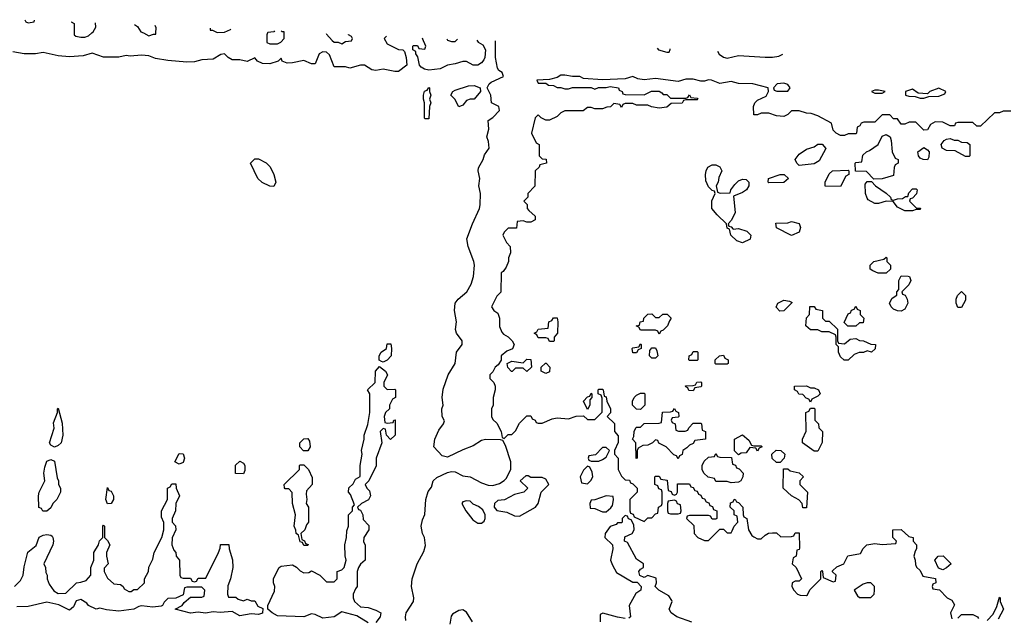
# Model space of a CAD drawing. Header units: inches. Extents: x 2701323 to 2964515, y 494916 to 722124.
# Tile 161 of 256: x 2743786 to 2748996, y 716907 to 720070. Entities that reach past the tile are written whole.
import ezdxf

# ---------------------------------------------------------------- set-up
doc = ezdxf.new("R2010")
doc.units = ezdxf.units.IN
doc.header["$MEASUREMENT"] = 0
doc.layers.add('C7741', color=7, linetype='Continuous')
doc.layers.add('C7742', color=7, linetype='Continuous')

msp = doc.modelspace()

# ---------------------------------------------------------------- linework, layer by layer
at = {"layer": 'C7741', "color": 2, "elevation": 14}
for points in [[(2745727, 719983.6), (2745714, 719970), (2745730, 719942), (2745790, 719912), (2745814, 719910), (2745822, 719902), (2745830.9, 719870.9), (2745834, 719830), (2745790, 719796), (2745770, 719795.1), (2745710, 719809), (2745670, 719801.2), (2745650, 719804), (2745610, 719829.3), (2745590, 719829.3), (2745533.2, 719813.2), (2745510, 719821.2), (2745450, 719821.2), (2745424.8, 719884.8), (2745410, 719899), (2745390, 719899.3), (2745370.5, 719889.5), (2745350, 719837.2), (2745330, 719837.2), (2745290, 719854), (2745230, 719842), (2745200.7, 719840.7), (2745175.3, 719850), (2745170, 719866), (2745154, 719850), (2745110, 719837), (2745070, 719837.6), (2745044, 719850), (2745030, 719868.7), (2744990, 719849.6), (2744950, 719858), (2744910, 719857.2), (2744888.7, 719870), (2744870, 719888.7), (2744850, 719885.2), (2744810, 719862), (2744750, 719857.2), (2744710, 719846.6), (2744670, 719846), (2744570, 719854), (2744504.8, 719864.8), (2744470, 719879), (2744430, 719882.7), (2744370, 719878), (2744350, 719880.9), (2744310, 719871.8), (2744230, 719871.5), (2744170, 719893.2), (2744120.9, 719879.1), (2744050, 719873.3), (2743990, 719878.7), (2743910, 719896), (2743870, 719889.4), (2743809.5, 719889.5), (2743750, 719899.6)], [(2744074, 720000), (2744074, 719990), (2744083.6, 719983.6), (2744110, 719978), (2744130, 719978), (2744150, 719984.7), (2744168.1, 720000)], [(2744440.1, 720000), (2744470, 719984.7), (2744494, 719994), (2744506, 719994), (2744506.2, 720000)], [(2745097.3, 720000), (2745094, 719990), (2745094, 719950), (2745110, 719942), (2745150, 719942), (2745168.4, 719951.6), (2745186, 719970), (2745186, 720000)], [(2745408, 719998), (2745410, 719994), (2745439.6, 719959.6), (2745450, 719952), (2745471.1, 719951.1), (2745490, 719942), (2745510, 719954), (2745542, 719958), (2745546, 719970), (2745542, 719982), (2745526, 719990), (2745526, 719992.7)], [(2745829.7, 716889.7), (2745827.6, 716910), (2745831.6, 716930), (2745869.7, 716990.3), (2745872, 717010), (2745858.3, 717070), (2745862, 717110), (2745889.6, 717190), (2745925.2, 717254.8), (2745933.2, 717286.8), (2745927.8, 717330), (2745917.6, 717350), (2745909.6, 717390), (2745916.9, 717423.1), (2745929.6, 717450.4), (2745934.5, 717530), (2745947.9, 717572.1), (2745964.1, 717595.9), (2745974, 717630), (2745992.5, 717647.5), (2746050, 717674), (2746070, 717678.8), (2746090, 717676), (2746130, 717656), (2746170, 717651), (2746230, 717618), (2746265.4, 717605.4), (2746290, 717604.7), (2746324.7, 717615.3), (2746350, 717631.3), (2746359.3, 717640.7), (2746384, 717690), (2746384, 717730), (2746356.4, 717816.4), (2746342, 717842), (2746330, 717846), (2746250, 717848), (2746230, 717842), (2746185.4, 717814.6), (2746130, 717794), (2746050, 717755.1), (2746022, 717762), (2745978, 717810), (2745982, 717850), (2746003.3, 717896.7), (2746029, 717930), (2746033.6, 717946.4), (2746022, 717970), (2746019, 718010), (2746026, 718030), (2746021.6, 718070), (2746026.5, 718113.5), (2746052.3, 718190), (2746089.4, 718250), (2746098, 718310), (2746127, 718350), (2746127, 718370), (2746098, 718410), (2746092.7, 718430), (2746097.2, 718470), (2746086.6, 718530), (2746089.3, 718570), (2746105.2, 718590), (2746151, 718629), (2746175.1, 718670), (2746186.3, 718710), (2746192.3, 718770), (2746189.6, 718790), (2746159.6, 718870), (2746152.3, 718910), (2746182, 718990), (2746219.3, 719070), (2746222.7, 719090), (2746223.7, 719150), (2746214.5, 719190), (2746220.9, 719230), (2746212, 719270), (2746214.2, 719285.8), (2746239, 719330), (2746245.6, 719354.4), (2746269.2, 719390), (2746266, 719426), (2746257.2, 719450), (2746268.7, 719490), (2746264, 719536), (2746290, 719552), (2746324, 719590), (2746322, 719610), (2746282, 719630), (2746279, 719670), (2746259, 719710), (2746269.2, 719730), (2746281.2, 719738.8), (2746346, 719770), (2746338, 719790), (2746321.2, 719801.2), (2746314, 719814), (2746302.7, 719870), (2746304, 719950), (2746303, 719957.5)], [(2746204.7, 719961.9), (2746211.6, 719951.6), (2746236.9, 719936.9), (2746251, 719910), (2746246.8, 719870), (2746241.4, 719858.6), (2746230, 719842), (2746210.6, 719829.4), (2746186, 719830), (2746150, 719848.7), (2746130, 719848.7), (2746090, 719836), (2746050, 719829.6), (2746010, 719809.4), (2745950, 719803.6), (2745927.7, 719807.7), (2745910, 719819.3), (2745902, 719830), (2745893.2, 719873.2), (2745882, 719890), (2745882, 719902), (2745866, 719910), (2745866, 719930), (2745870, 719934), (2745890, 719934), (2745898, 719918), (2745930, 719914), (2745935.3, 719930), (2745918, 719970), (2745918.4, 719974.9)], [(2746045.2, 719969.2), (2746050, 719962), (2746070, 719954), (2746090, 719954), (2746102.6, 719966.6)], [(2747159.6, 719918.7), (2747166, 719910), (2747210, 719898), (2747222, 719898), (2747228.4, 719911.6), (2747228.5, 719915.6)], [(2747477.7, 719904.3), (2747487.5, 719887.5), (2747510, 719871), (2747530, 719866), (2747590, 719880.7), (2747730, 719871), (2747770, 719871), (2747802, 719878), (2747823.3, 719888.6)], [(2749030, 719586), (2748990, 719586), (2748970, 719578), (2748943.6, 719576.4), (2748870, 719506), (2748850, 719506), (2748830, 719526), (2748750, 719526), (2748738, 719522), (2748731.6, 719508.4), (2748710, 719508), (2748670, 719528), (2748630, 719528.7), (2748605.4, 719514.6), (2748590, 719488), (2748570, 719486), (2748527.3, 719527.3), (2748492.7, 719527.3), (2748470, 719518), (2748450, 719518), (2748430, 719546), (2748410, 719546), (2748390, 719566), (2748350, 719566), (2748311.6, 719528.4), (2748252.7, 719527.3), (2748238, 719522), (2748232, 719508), (2748218, 719502), (2748214, 719470), (2748210, 719466), (2748170, 719466), (2748150, 719458), (2748130, 719458), (2748106, 719470), (2748090, 719486), (2748082, 719522), (2748010, 719562), (2747973.6, 719573.6), (2747950, 719575.3), (2747910, 719588), (2747870, 719588), (2747850, 719568), (2747830, 719558), (2747790, 719562), (2747750, 719575.3), (2747710, 719575.3), (2747690, 719566), (2747670, 719566), (2747668, 719610), (2747675.3, 719630), (2747690, 719644.7), (2747735.3, 719664.7), (2747748, 719690), (2747746, 719710), (2747666, 719730), (2747590, 719732), (2747550, 719742.7), (2747490, 719732.3), (2747446, 719750), (2747430, 719751.8), (2747410, 719745.2), (2747390, 719745.2), (2747350, 719756), (2747310, 719754.5), (2747270, 719743.7), (2747150, 719759.3), (2747090, 719751.8), (2747057, 719757), (2747030, 719769), (2746990, 719757.2), (2746870, 719752.7), (2746770, 719759), (2746750, 719768.7), (2746711.1, 719768.9), (2746670, 719776), (2746650, 719776), (2746630, 719764), (2746590, 719753.2), (2746522, 719750), (2746530, 719734), (2746570, 719734), (2746583.6, 719723.6), (2746610, 719722), (2746630, 719712), (2746650, 719712), (2746670, 719704.7), (2746690, 719704.7), (2746711.6, 719711.6), (2746810, 719711.3), (2746830, 719702), (2746848.9, 719711.1), (2746890, 719711.3), (2746910, 719716), (2746954, 719710), (2746958, 719698), (2746974, 719690), (2746978, 719678), (2746990, 719674), (2747090, 719672), (2747128.9, 719691.1), (2747170, 719691.3), (2747183.6, 719683.6), (2747190, 719674), (2747210, 719674), (2747230, 719654), (2747310, 719654), (2747322, 719658), (2747330, 719672), (2747338, 719658), (2747370, 719654), (2747374, 719650), (2747370, 719646), (2747310, 719646), (2747298, 719642), (2747291.1, 719628.9), (2747232.7, 719627.3), (2747210, 719608), (2747170, 719602), (2747128.9, 719608.9), (2747110, 719618), (2747050, 719618), (2747030, 719626), (2746990, 719626), (2746978, 719622), (2746970, 719606), (2746962, 719622), (2746930, 719626), (2746911.6, 719608.4), (2746892.7, 719607.3), (2746870, 719598), (2746830, 719598), (2746810, 719606), (2746790, 719606), (2746767.3, 719587.3), (2746670, 719588), (2746650, 719578), (2746630, 719558), (2746590, 719538), (2746570, 719538), (2746546, 719550), (2746530, 719566), (2746514, 719550), (2746494, 719470), (2746518, 719418), (2746534, 719410), (2746534, 719350), (2746550, 719334), (2746571.1, 719331.1), (2746574, 719310), (2746538, 719302), (2746534, 719290), (2746514, 719270), (2746511.6, 719188.4), (2746474, 719150), (2746474, 719130), (2746454, 719110), (2746471.6, 719091.6), (2746472, 719070), (2746479.6, 719059.6), (2746514, 719030), (2746514, 719010), (2746490, 718998), (2746470, 718998), (2746450, 719006), (2746418, 719002), (2746414, 718966), (2746370, 718966), (2746350, 718946), (2746342, 718930), (2746362, 718890), (2746382, 718870), (2746383.6, 718836.4), (2746372, 718810), (2746372, 718790), (2746359.6, 718760.4), (2746343.6, 718736.4), (2746334, 718730), (2746331.6, 718628.4), (2746310, 718606), (2746282, 718550), (2746294, 718530), (2746316, 718516), (2746324.7, 718490), (2746325.4, 718445.4), (2746336.9, 718416.9), (2746345.4, 718405.4), (2746370.9, 718390.9), (2746392, 718370), (2746402, 718350), (2746392.7, 718327.3), (2746363.6, 718316.4), (2746334, 718290), (2746332.7, 718267.3), (2746316.9, 718243.1), (2746302, 718230), (2746290, 718206), (2746274, 718190), (2746274, 718170), (2746294, 718150), (2746302, 718130), (2746302, 718110), (2746292, 718070), (2746292, 718030), (2746282, 718010), (2746282, 717970), (2746290, 717954), (2746310, 717934), (2746334, 717890), (2746338, 717858), (2746350, 717854), (2746370, 717874), (2746390, 717874), (2746410, 717894), (2746430, 717934), (2746470, 717974), (2746490, 717974), (2746498, 717958), (2746514, 717950), (2746518, 717938), (2746530, 717934), (2746550, 717934), (2746603.1, 717956.9), (2746630, 717962), (2746690, 717958), (2746730, 717972), (2746770, 717974), (2746790, 717954), (2746830, 717954), (2746867.3, 717992.7), (2746867.3, 718067.3), (2746862, 718082), (2746846, 718090), (2746846, 718110), (2746850, 718114), (2746870, 718114), (2746874, 718110), (2746878, 718078), (2746890, 718074), (2746892, 718050), (2746912, 718010), (2746911.6, 717988.4), (2746894, 717970), (2746932.7, 717932.7), (2746934, 717890), (2746952.7, 717867.3), (2746952.7, 717832.7), (2746934, 717790), (2746934, 717770), (2746952, 717750), (2746952, 717690), (2746970, 717654), (2746990, 717634), (2747012.7, 717632.7), (2747018, 717618), (2747030, 717614), (2747054, 717590), (2747054, 717570), (2747014, 717530), (2747014, 717470), (2747018, 717458), (2747032, 717452), (2747038, 717438), (2747090, 717414), (2747110, 717434), (2747130, 717434), (2747150, 717454), (2747162, 717458), (2747166, 717490), (2747182, 717498), (2747186, 717510), (2747186, 717570), (2747182, 717582), (2747167.3, 717587.3), (2747162, 717602), (2747146, 717610), (2747146, 717650), (2747150, 717654), (2747170, 717654), (2747178, 717638), (2747212.7, 717632.7), (2747218, 717578), (2747232.7, 717572.7), (2747238, 717558), (2747250, 717554), (2747262, 717558), (2747266, 717570), (2747267.3, 717612.7), (2747330, 717614), (2747338, 717598), (2747350, 717594), (2747358, 717578), (2747370, 717574), (2747378, 717558), (2747390, 717554), (2747398, 717538), (2747410, 717534), (2747418, 717518), (2747432.7, 717512.7), (2747438, 717498), (2747452.7, 717492.7), (2747458, 717478), (2747474, 717470), (2747474, 717430), (2747470, 717426), (2747450, 717426), (2747442, 717442), (2747430, 717446), (2747330, 717446), (2747318, 717442), (2747314, 717430), (2747352.7, 717392.7), (2747354, 717350), (2747374, 717330), (2747410, 717314), (2747430, 717314), (2747490, 717374), (2747510, 717374), (2747530, 717354), (2747550, 717354), (2747556.4, 717363.6), (2747566, 717390), (2747586, 717410), (2747582, 717442), (2747566, 717450), (2747566, 717470), (2747546, 717490), (2747547.3, 717512.7), (2747562, 717518), (2747566, 717530), (2747571.6, 717531.6), (2747578, 717518), (2747590, 717514), (2747612, 717490), (2747614, 717450), (2747618, 717438), (2747634, 717430), (2747642, 717370), (2747659.6, 717339.6), (2747670, 717332), (2747690, 717322), (2747710, 717322), (2747730, 717342), (2747748.4, 717351.6), (2747770, 717354), (2747790, 717354), (2747812.7, 717332.7), (2747870, 717334), (2747882, 717338), (2747890, 717354), (2747910, 717354), (2747912.7, 717272.7), (2747910, 717266), (2747898, 717262), (2747894, 717230), (2747878, 717222), (2747874, 717190), (2747894, 717170), (2747922, 717110), (2747910, 717098), (2747890, 717098), (2747874, 717090), (2747872, 717070), (2747882, 717050), (2747902, 717030), (2747915.3, 717024.7), (2747950, 717022), (2747954.6, 717025.4), (2747967.3, 717052.7), (2748026, 717110), (2748026, 717150), (2748030, 717154), (2748034, 717150), (2748038, 717118), (2748090, 717094), (2748102, 717098), (2748106, 717130), (2748087.3, 717147.3), (2748087.3, 717152.7), (2748110, 717174), (2748146, 717190), (2748168.4, 717231.6), (2748235.3, 717244.7), (2748249.1, 717270.9), (2748269, 717291), (2748310, 717298), (2748350, 717292), (2748422, 717298), (2748426, 717310), (2748406, 717330), (2748406, 717370), (2748450, 717372), (2748490, 717334), (2748514, 717330), (2748514, 717310), (2748532, 717290), (2748532, 717270), (2748523.6, 717256.4), (2748518, 717230), (2748524.7, 717210), (2748525.4, 717185.4), (2748531.6, 717171.6), (2748550, 717154), (2748564.7, 717124.7), (2748632.7, 717112.7), (2748634, 717090), (2748618, 717082), (2748614, 717070), (2748618, 717058), (2748652.7, 717052.7), (2748694, 717010), (2748718, 716998), (2748732.7, 716972.7), (2748712, 716930), (2748718, 716898)], [(2745630, 716878), (2745570, 716915.3), (2745490, 716936), (2745450, 716909.2), (2745390, 716902.7), (2745350, 716921.2), (2745330, 716925.2), (2745290, 716909), (2745150, 716915.1), (2745122, 716930), (2745098, 716950), (2745098, 716970), (2745134.6, 717045.4), (2745135.3, 717070), (2745128, 717090), (2745128.4, 717111.6), (2745158, 717170), (2745170, 717178), (2745230, 717184.7), (2745251.3, 717171.3), (2745270, 717152), (2745290, 717142), (2745316.4, 717143.6), (2745330, 717152), (2745374, 717130), (2745410, 717094), (2745450, 717094), (2745466, 717110), (2745466, 717150), (2745490, 717158), (2745502, 717170), (2745513.2, 717210), (2745507.3, 717232.7), (2745506, 717290), (2745515.3, 717330), (2745516.4, 717363.6), (2745526, 717390), (2745526, 717450), (2745546, 717470), (2745546, 717490), (2745558, 717502), (2745536.4, 717556.4), (2745526, 717570), (2745528, 717592), (2745550, 717614), (2745562, 717638), (2745587.3, 717652.7), (2745588, 717710), (2745598, 717770), (2745595.3, 717790), (2745608, 717850), (2745608, 717870), (2745627.3, 717927.3), (2745638, 717990), (2745638, 718090), (2745626, 718110), (2745666, 718150), (2745668, 718210), (2745690, 718234), (2745722, 718210), (2745732, 718190), (2745712, 718150), (2745712, 718130), (2745730, 718112), (2745770, 718114), (2745774, 718110), (2745774, 718070), (2745758, 718062), (2745742, 718030), (2745742, 718010), (2745722, 717990), (2745714, 717970), (2745718, 717938), (2745730, 717934), (2745762, 717938), (2745766, 717950), (2745772.7, 717952.7), (2745772, 717870), (2745748.4, 717848.4), (2745726, 717870), (2745722, 717902), (2745710, 717906), (2745694, 717890), (2745702, 717830), (2745672, 717750), (2745671.6, 717708.4), (2745634, 717630), (2745614, 717610), (2745622, 717590), (2745636, 717576), (2745642, 717550), (2745631.1, 717528.9), (2745594, 717510), (2745574, 717490), (2745578, 717478), (2745590, 717474), (2745602, 717450), (2745603.6, 717423.6), (2745632.7, 717392.7), (2745634, 717370), (2745606, 717330), (2745605.4, 717305.4), (2745614, 717290), (2745614, 717210), (2745590, 717188), (2745578, 717170), (2745571.3, 717150), (2745572, 717070), (2745562, 717058), (2745551.1, 717028.9), (2745551, 717010), (2745558, 716990), (2745590, 716962), (2745630, 716958), (2745670, 716944.9), (2745696, 716930), (2745694, 716910), (2745670, 716879.3)], [(2743758, 717070), (2743790, 717102), (2743804, 717130), (2743810, 717174), (2743829.1, 717250.9), (2743873.2, 717286.8), (2743889.3, 717330.7), (2743910, 717341), (2743930, 717344.7), (2743950, 717342), (2743956.9, 717336.9), (2743962, 717330), (2743964.7, 717310), (2743962, 717290), (2743914, 717190), (2743922, 717170), (2743923.6, 717143.6), (2743932, 717130), (2743931.3, 717110), (2743942, 717082), (2743966.8, 717046.8), (2743990, 717032), (2744030, 717034), (2744086, 717090), (2744110, 717092), (2744138, 717102), (2744162, 717130), (2744162, 717170), (2744178, 717210), (2744178, 717250), (2744202, 717290), (2744208.4, 717311.6), (2744226, 717330), (2744226, 717390), (2744230, 717394), (2744234, 717390), (2744234, 717330), (2744250, 717314), (2744262, 717290), (2744244.7, 717250), (2744244.7, 717230), (2744254, 717190), (2744232.7, 717167.3), (2744232, 717150), (2744250, 717114), (2744283.6, 717083.6), (2744319.6, 717079.6), (2744334, 717070), (2744338, 717058), (2744363.6, 717043.6), (2744376.4, 717043.6), (2744390, 717054), (2744410, 717054), (2744446, 717090), (2744446, 717110), (2744468, 717150), (2744468.4, 717171.6), (2744490, 717214), (2744498, 717250), (2744538, 717330), (2744548.7, 717370), (2744548.4, 717408.4), (2744536.4, 717436.4), (2744535.3, 717470), (2744568.7, 717530), (2744568, 717590), (2744582, 717598), (2744590, 717614), (2744612.7, 717612.7), (2744614, 717590), (2744632, 717550), (2744611.3, 717510), (2744611, 717470), (2744592, 717430), (2744592, 717410), (2744610.9, 717390.9), (2744612, 717370), (2744592.7, 717327.3), (2744591.3, 717290), (2744602, 717262), (2744612, 717250), (2744614, 717230), (2744632, 717210), (2744634, 717130), (2744638, 717118), (2744650, 717114), (2744690, 717114), (2744698, 717098), (2744710, 717094), (2744722, 717098), (2744730, 717114), (2744770, 717114), (2744838, 717250), (2744847.3, 717272.7), (2744848.7, 717291.3), (2744892.7, 717292.7), (2744894, 717270), (2744911.1, 717211.1), (2744914, 717170), (2744902, 717110), (2744886.4, 717073.6), (2744886, 717030), (2744890, 717014), (2744930, 717014), (2744942, 717002), (2744970, 716994), (2744990, 717002), (2745010, 716994), (2745030, 716994), (2745045.4, 716965.4), (2745072.7, 716952.7), (2745070, 716929), (2745050, 716922), (2745010, 716925.2), (2744950, 716915.3), (2744910, 716938), (2744847.1, 716932.9), (2744810, 716935.1), (2744769.1, 716929.1), (2744730, 716933.2), (2744690, 716929), (2744608, 716950), (2744646, 716970), (2744655.3, 716984.7), (2744690, 717014), (2744750, 717014), (2744762, 717018), (2744766, 717050), (2744750, 717066), (2744670, 717066), (2744658, 717062), (2744650, 717026), (2744611.6, 717008.4), (2744570, 717006), (2744550, 716986), (2744542, 716970), (2744534, 716966), (2744490, 716960.9), (2744430, 716967), (2744415.9, 716964.1), (2744389.1, 716949.1), (2744310, 716939), (2744245.6, 716945.6), (2744210, 716955.3), (2744190, 716949), (2744150, 716969.5), (2744141.3, 716981.3), (2744110, 717001.2), (2744085.4, 716994.6), (2744070, 716962), (2744050, 716945.2), (2743993.2, 716973.2), (2743930, 716986.6), (2743830, 716963.7), (2743770, 716962)], [(2747341.7, 716881.7), (2747264, 716910), (2747234, 716930), (2747222, 716950), (2747238, 716990), (2747236.4, 716996.4), (2747220.2, 717020.2), (2747168, 717050), (2747148, 717070), (2747155.3, 717090), (2747153.2, 717113.2), (2747110, 717128), (2747090, 717118), (2747068, 717128), (2747062, 717150), (2747070, 717162), (2747086, 717170), (2747086, 717190), (2747050, 717215.3), (2747002, 717302), (2746986, 717310), (2746987.3, 717332.7), (2747026, 717350), (2747038, 717370), (2747036.4, 717396.4), (2747022, 717422), (2747007.3, 717427.3), (2747002, 717442), (2746990, 717446), (2746974, 717430), (2746974, 717410), (2746970, 717406), (2746950, 717406), (2746942, 717398), (2746910, 717388), (2746884.7, 717350), (2746882, 717330), (2746922, 717290), (2746924.7, 717270), (2746911.3, 717210), (2746922, 717182), (2746944.5, 717144.5), (2747030, 717092), (2747052.7, 717092.7), (2747074, 717070), (2747072, 717050), (2747046.8, 717033.2), (2747011, 716970), (2747018.8, 716910), (2747010, 716902.7)], [(2748906, 716890), (2748936.4, 716923.6), (2748956.4, 716963.6), (2748970, 717014), (2748974, 717010), (2748974, 716990), (2748991.3, 716950), (2748963.6, 716896.4)], [(2746182, 716882), (2746150, 716933.2), (2746130, 716946), (2746110, 716942.7), (2746075.9, 716924.1), (2746068.1, 716911.9), (2746062, 716870)], [(2746990, 716900.9), (2746950, 716907.3), (2746871.6, 716928.4), (2746858, 716922), (2746857.1, 716882.9)], [(2748750, 716902), (2748770, 716922), (2748830, 716922), (2748854, 716910), (2748859.6, 716899.6)]]:
    msp.add_lwpolyline(points, dxfattribs=at)
for points in [[(2745930, 719546), (2745928, 719550), (2745928, 719630), (2745922, 719650), (2745922, 719670), (2745928.4, 719691.6), (2745942, 719698), (2745950, 719712), (2745954, 719710), (2745954, 719690), (2745962, 719670), (2745954, 719650), (2745962, 719630), (2745954, 719610), (2745950, 719546)], [(2746110, 719608.7), (2746088, 719650), (2746068, 719670), (2746078, 719690), (2746090, 719698), (2746160.2, 719719.8), (2746190, 719721), (2746222, 719710), (2746224.7, 719690), (2746190.7, 719649.3), (2746170, 719648.7), (2746150, 719642), (2746130, 719618)], [(2747830, 719734), (2747794, 719730), (2747774, 719710), (2747778, 719698), (2747792.7, 719692.7), (2747850, 719692), (2747862, 719710), (2747850, 719728)], [(2748330, 719698), (2748310, 719698), (2748294, 719690), (2748310, 719682), (2748350, 719682), (2748366, 719690)], [(2748650, 719708), (2748602, 719690), (2748590, 719678), (2748540.4, 719680.4), (2748510, 719702), (2748474, 719690), (2748474, 719670), (2748490, 719664.7), (2748523.6, 719663.6), (2748550, 719654), (2748570, 719654), (2748596.4, 719663.6), (2748650, 719666), (2748682, 719678), (2748686, 719690)], [(2748306, 719226), (2748267.3, 719267.3), (2748208, 719268), (2748206, 719310), (2748210, 719314), (2748242, 719318), (2748247.3, 719352.7), (2748266, 719370), (2748283.1, 719376.9), (2748328, 719410), (2748350, 719454), (2748370, 719462), (2748392, 719450), (2748398, 719430), (2748402, 719370), (2748418, 719338), (2748434, 719330), (2748434, 719310), (2748418, 719302), (2748412.7, 719287.3), (2748410, 719246), (2748350, 719228)], [(2748730, 719432), (2748750, 719432), (2748770, 719422), (2748799.6, 719419.6), (2748814, 719410), (2748814, 719350), (2748810, 719346), (2748790, 719346), (2748736.4, 719376.4), (2748690, 719378), (2748668, 719390), (2748662, 719410), (2748678, 719430), (2748690, 719438), (2748710, 719442)], [(2747910, 719298), (2747898, 719310), (2747889, 719330), (2747910, 719358), (2747950, 719384.7), (2747990, 719398), (2748010, 719412), (2748031.6, 719411.6), (2748051.6, 719388.4), (2748016.9, 719323.1), (2747990, 719308)], [(2748590, 719328.7), (2748566, 719330), (2748550, 719338), (2748542, 719350), (2748538, 719370), (2748570, 719394), (2748590, 719382), (2748598, 719370), (2748596.9, 719343.1)], [(2745130, 719188), (2745108.9, 719188.9), (2745068.4, 719208.4), (2745046, 719230), (2745008, 719310), (2745030, 719334), (2745050, 719334), (2745090, 719312), (2745110.9, 719290.9), (2745130.7, 719250.7), (2745142, 719210)], [(2747492.7, 719152.7), (2747546, 719154), (2747548, 719170), (2747570, 719198), (2747590, 719218), (2747610, 719226), (2747630, 719224.7), (2747644.7, 719210), (2747644.7, 719190), (2747632, 719170), (2747610, 719155.3), (2747563.6, 719136.4), (2747571.3, 719050), (2747551.6, 719008.4), (2747534, 718990), (2747538, 718978), (2747550, 718974), (2747562, 718962), (2747590, 718964.7), (2747634, 718950), (2747654, 718930), (2747651.1, 718908.9), (2747610, 718888.7), (2747580.2, 718900.2), (2747548, 718930), (2747542, 718962), (2747530, 718966), (2747526, 718990), (2747476.4, 719036.4), (2747448.7, 719070), (2747448.9, 719111.1), (2747466, 719150), (2747462, 719162), (2747450, 719166), (2747430, 719186), (2747416.4, 719216.4), (2747415.3, 719250), (2747418, 719270), (2747428, 719290), (2747450, 719302), (2747470, 719302), (2747490, 719292), (2747502, 719270), (2747485.4, 719234.6), (2747482, 719210), (2747472, 719190), (2747478, 719158)], [(2748130, 719188), (2748048.4, 719188.4), (2748048, 719210), (2748070, 719254), (2748086, 719270), (2748170, 719274), (2748174, 719270), (2748174, 719250), (2748158, 719242)], [(2747750, 719206), (2747746, 719210), (2747748, 719230), (2747810, 719251.3), (2747831.6, 719251.6), (2747854, 719230), (2747830, 719208)], [(2748410, 719114), (2748430, 719122), (2748456.4, 719123.6), (2748474, 719134), (2748486, 719134), (2748490, 719154), (2748510, 719174), (2748530, 719174), (2748534, 719170), (2748531.6, 719148.4), (2748510, 719126), (2748498, 719122), (2748494, 719110), (2748530, 719074), (2748552.7, 719072.7), (2748550, 719066), (2748530, 719066), (2748510, 719058), (2748470, 719058), (2748430, 719078), (2748407.3, 719107.3), (2748370, 719108.7), (2748330, 719098), (2748310, 719098), (2748276.4, 719116.4), (2748270, 719126), (2748262, 719150), (2748260.4, 719199.6), (2748270, 719214), (2748294, 719214), (2748314, 719190), (2748370, 719152), (2748394, 719130), (2748398, 719118)], [(2747870, 718928), (2747790, 718968), (2747787.3, 718992.7), (2747850, 718994), (2747870, 719002), (2747910, 718991.3), (2747918, 718970), (2747910, 718946)], [(2748370, 718728), (2748329.1, 718729.1), (2748300.4, 718740.4), (2748286, 718750), (2748286, 718770), (2748306, 718790), (2748358, 718802), (2748370, 718814), (2748374, 718810), (2748374, 718790), (2748394, 718770), (2748394, 718750)], [(2748450, 718528), (2748430, 718528.7), (2748410, 718538), (2748398, 718550), (2748388, 718570), (2748403.1, 718596.9), (2748427.3, 718612.7), (2748428, 718630), (2748438, 718642), (2748438, 718690), (2748450, 718714), (2748487.3, 718712.7), (2748494, 718710), (2748502, 718690), (2748490, 718666), (2748454, 718630), (2748458, 718618), (2748471.6, 718611.6), (2748482, 718590), (2748484.7, 718570), (2748470, 718538)], [(2748750, 718546), (2748742, 718570), (2748742, 718590), (2748748.7, 718610), (2748770, 718631.3), (2748791.3, 718610), (2748790, 718586), (2748770, 718546)], [(2747808, 718528), (2747788, 718548), (2747798, 718570), (2747830, 718584.7), (2747859.6, 718579.6), (2747872.7, 718572.7), (2747830, 718528.7)], [(2748050, 718474), (2748070, 718474), (2748112.7, 718432.7), (2748114, 718370), (2748118, 718358), (2748150, 718354), (2748180.4, 718379.6), (2748210, 718382), (2748230, 718372), (2748251.1, 718371.1), (2748290, 718352), (2748314, 718350), (2748312.7, 718327.3), (2748294, 718310), (2748270, 718318), (2748251, 718309), (2748228, 718308), (2748202, 718298), (2748170, 718268.7), (2748148.4, 718268.4), (2748130, 718286), (2748118, 718310), (2748118, 718338), (2748106, 718350), (2748106, 718390), (2748102, 718402), (2748070, 718418), (2748030, 718418), (2748010, 718428), (2747970, 718428), (2747946, 718450), (2747948.4, 718491.6), (2747966, 718510), (2747967.3, 718552.7), (2747990, 718552), (2747998, 718538), (2748034, 718530), (2748034, 718490)], [(2748210, 718448), (2748168.4, 718448.4), (2748148, 718468), (2748170, 718514), (2748182, 718518), (2748187.3, 718532.7), (2748202, 718538), (2748210, 718554), (2748218, 718538), (2748234, 718530), (2748234, 718510), (2748252, 718490), (2748250, 718466), (2748230, 718466)], [(2746590, 718366), (2746582, 718382), (2746570, 718386), (2746530, 718386), (2746522, 718402), (2746508, 718410), (2746522, 718418), (2746530, 718432), (2746582, 718438), (2746586, 718470), (2746602, 718478), (2746610, 718492), (2746630, 718492), (2746634, 718470), (2746631.6, 718411.6), (2746614, 718390), (2746614, 718370), (2746610, 718366)], [(2747150, 718494), (2747170, 718494), (2747188.4, 718511.6), (2747211.6, 718511.6), (2747234, 718490), (2747223.6, 718476.4), (2747214, 718450), (2747190, 718426), (2747178, 718422), (2747170, 718406), (2747162, 718422), (2747150, 718426), (2747070, 718426), (2747062, 718442), (2747048, 718450), (2747066, 718454), (2747068.9, 718471.1), (2747086, 718474), (2747088, 718490), (2747110, 718512), (2747130, 718514)], [(2745710, 718258), (2745700.4, 718260.4), (2745688.4, 718268.4), (2745688, 718290), (2745698, 718310), (2745726, 718330), (2745730, 718354), (2745750, 718354), (2745754, 718330), (2745752, 718290), (2745730, 718268)], [(2747030, 718306), (2747026, 718330), (2747030, 718334), (2747062, 718338), (2747070, 718354), (2747074, 718350), (2747074, 718330), (2747058, 718322), (2747050, 718306)], [(2747130, 718278), (2747118, 718290), (2747120.4, 718319.6), (2747130, 718334), (2747150, 718334), (2747156.9, 718316.9), (2747162, 718290), (2747150, 718278)], [(2747330, 718266), (2747326, 718270), (2747328.4, 718291.6), (2747342, 718298), (2747350, 718314), (2747370, 718314), (2747374, 718310), (2747374, 718270), (2747370, 718266)], [(2747470, 718246), (2747466, 718250), (2747466, 718270), (2747488.4, 718291.6), (2747510, 718294), (2747518, 718278), (2747534, 718270), (2747534, 718250), (2747530, 718246)], [(2746470, 718208), (2746450, 718226), (2746410, 718226), (2746391.6, 718208.4), (2746388.4, 718208.4), (2746368.4, 718228.4), (2746366, 718250), (2746390, 718262), (2746450, 718254), (2746470, 718274), (2746490, 718272), (2746494, 718230)], [(2746570, 718198), (2746546, 718210), (2746546, 718230), (2746568.4, 718251.6), (2746571.6, 718251.6), (2746591.6, 718231.6), (2746590, 718206)], [(2747350, 718106), (2747327.3, 718107.3), (2747322, 718122), (2747310, 718126), (2747308.4, 718131.6), (2747350, 718134), (2747362, 718138), (2747368.4, 718151.6), (2747390, 718154), (2747394, 718150), (2747394, 718130), (2747390, 718126), (2747358, 718122)], [(2747970, 718122), (2747990, 718122), (2748012, 718110), (2748022, 718090), (2748010, 718078), (2747978, 718062), (2747970, 718046), (2747962, 718062), (2747947.3, 718067.3), (2747930, 718086), (2747908, 718088), (2747902, 718102), (2747886, 718110), (2747886, 718130), (2747950, 718131.3)], [(2746790, 718006), (2746768.9, 718051.1), (2746790, 718074), (2746802, 718078), (2746810, 718094), (2746814, 718090), (2746814, 718070), (2746802, 718058), (2746802, 718030)], [(2747070, 718006), (2747050, 718008), (2747028.9, 718028.9), (2747028, 718050), (2747038, 718070), (2747050, 718082), (2747070, 718094), (2747090, 718094), (2747094, 718090), (2747094, 718030)], [(2743970, 717808), (2743950, 717818), (2743944, 717830), (2743968.4, 717908.4), (2743964.7, 717935.3), (2743986, 717990), (2743986, 718010), (2743990, 718014), (2744010, 717934), (2744014.8, 717870), (2744004.7, 717830), (2743990, 717815.3)], [(2747272.7, 717892.7), (2747307.3, 717892.7), (2747322, 717898), (2747326, 717910), (2747350, 717934), (2747390, 717934), (2747394, 717930), (2747398, 717898), (2747414, 717890), (2747414, 717850), (2747358, 717842), (2747350, 717826), (2747330, 717818), (2747316.9, 717803.1), (2747294, 717790), (2747291.6, 717768.4), (2747278, 717762), (2747270, 717746), (2747262, 717762), (2747247.3, 717767.3), (2747206, 717810), (2747168.4, 717828.4), (2747162, 717842), (2747150, 717846), (2747134, 717830), (2747110, 717818), (2747083.6, 717816.4), (2747058, 717802), (2747054, 717790), (2747054, 717750), (2747047.3, 717747.3), (2747046, 717830), (2747028, 717850), (2747036.4, 717863.6), (2747038, 717890), (2747046, 717910), (2747050, 717914), (2747070, 717914), (2747090, 717932), (2747170, 717934), (2747182, 717938), (2747187.3, 717992.7), (2747230, 717994), (2747242, 717998), (2747250, 718012), (2747258, 717998), (2747271.6, 717991.6), (2747274, 717970), (2747270, 717966), (2747238, 717962), (2747234, 717950), (2747238, 717938), (2747254, 717930), (2747258, 717898)], [(2747990, 717786), (2747928, 717830), (2747928, 717850), (2747947.3, 717892.7), (2747946, 717990), (2747962, 717998), (2747970, 718014), (2747990, 718014), (2747994, 718010), (2747994, 717950), (2748012, 717930), (2748014, 717910), (2748034, 717890), (2748032.7, 717832.7), (2748010, 717786)], [(2747670, 717814), (2747710, 717814), (2747714, 717810), (2747698, 717802), (2747690, 717786), (2747682, 717802), (2747650, 717806), (2747630, 717778), (2747603.6, 717776.4), (2747590, 717766), (2747568, 717788), (2747568, 717850), (2747610, 717872), (2747643.6, 717843.6), (2747658, 717818)], [(2745310, 717788), (2745288.4, 717788.4), (2745268, 717810), (2745268, 717830), (2745290, 717852), (2745310, 717854), (2745319.6, 717839.6), (2745322, 717810)], [(2744630, 717718), (2744606, 717730), (2744630, 717774), (2744651.6, 717771.6), (2744658, 717750), (2744650, 717726)], [(2746890, 717806), (2746870, 717806), (2746832.7, 717767.3), (2746798, 717762), (2746794, 717750), (2746798, 717738), (2746810, 717734), (2746850, 717734), (2746870, 717742), (2746890, 717754), (2746906, 717790)], [(2747550, 717618), (2747530, 717626), (2747470, 717626), (2747462, 717642), (2747428.4, 717648.4), (2747406, 717670), (2747398, 717690), (2747398, 717710), (2747407.3, 717732.7), (2747430, 717754), (2747462, 717758), (2747470, 717774), (2747478, 717758), (2747490, 717754), (2747552.7, 717752.7), (2747558, 717718), (2747572.7, 717712.7), (2747578, 717698), (2747592.7, 717692.7), (2747614, 717670), (2747612, 717650), (2747602, 717630), (2747590, 717622)], [(2747790, 717726), (2747768, 717748), (2747766, 717770), (2747788.7, 717791.3), (2747814, 717790), (2747834, 717770), (2747831.6, 717748.4), (2747810, 717726)], [(2743930, 717468), (2743908.4, 717468.4), (2743902, 717482), (2743887.3, 717487.3), (2743886, 717550), (2743888, 717570), (2743918, 717630), (2743914, 717670), (2743918, 717702), (2743930, 717734), (2743950, 717742), (2743970, 717734), (2743984.7, 717644.7), (2743992, 717630), (2743992, 717610), (2744002, 717590), (2744002, 717570), (2743982, 717530), (2743962, 717510), (2743950, 717486)], [(2744970, 717666), (2744928.4, 717668.4), (2744928.4, 717711.6), (2744950, 717734), (2744970, 717722), (2744978, 717710), (2744976.9, 717683.1)], [(2745290, 717286), (2745282, 717302), (2745270, 717306), (2745262, 717342), (2745248, 717350), (2745247.3, 717367.3), (2745238, 717390), (2745246, 717450), (2745228.7, 717510), (2745227.3, 717567.3), (2745210, 717586), (2745190, 717586), (2745187.3, 717592.7), (2745186, 717610), (2745266, 717690), (2745266, 717710), (2745270, 717714), (2745290, 717714), (2745314, 717690), (2745332.7, 717647.3), (2745334, 717610), (2745303.6, 717576.4), (2745301, 717559), (2745304.7, 717530), (2745302, 717510), (2745314, 717490), (2745314, 717410), (2745303.6, 717396.4), (2745294, 717370), (2745274, 717350), (2745278, 717318), (2745292, 717312), (2745298, 717298), (2745312.7, 717292.7), (2745310, 717286)], [(2746790, 717706), (2746770, 717686), (2746752, 717650), (2746758, 717618), (2746790, 717614), (2746808.4, 717631.6), (2746818, 717650), (2746814.6, 717674.6), (2746802, 717702)], [(2747930, 717486), (2747926, 717510), (2747908.7, 717528.7), (2747870, 717549), (2747826, 717590), (2747827.3, 717692.7), (2747850, 717692), (2747862, 717682), (2747911.1, 717671.1), (2747934, 717650), (2747914, 717630), (2747914, 717610), (2747954, 717570), (2747950, 717486)], [(2746476.4, 717656.4), (2746463.6, 717656.4), (2746434, 717630), (2746474, 717590), (2746454, 717570), (2746404, 717556), (2746351.1, 717528.9), (2746315.3, 717524.7), (2746298, 717510), (2746296, 717490), (2746310, 717471.3), (2746363.6, 717463.6), (2746404, 717444), (2746430, 717442.8), (2746515.3, 717490), (2746528.7, 717510), (2746546, 717570), (2746586, 717610), (2746570, 717638), (2746550, 717646), (2746490, 717646)], [(2744250, 717508), (2744242, 717530), (2744250, 717594), (2744258, 717578), (2744270, 717574), (2744282, 717550), (2744282, 717530), (2744270, 717508.7)], [(2746150, 717524), (2746130, 717518), (2746126, 717510), (2746146, 717470), (2746183.4, 717423.4), (2746210, 717404.7), (2746230, 717404.7), (2746244, 717416), (2746249, 717430), (2746249, 717450), (2746236.5, 717476.5), (2746213.6, 717493.6), (2746186, 717506), (2746170, 717522)], [(2746890, 717549), (2746830, 717528), (2746810, 717526), (2746802, 717510), (2746804.7, 717484.7), (2746830, 717482), (2746870, 717464.7), (2746890, 717464.7), (2746914.6, 717485.4), (2746922, 717498), (2746928, 717528), (2746926, 717546)], [(2747250, 717526), (2747218, 717522), (2747214, 717510), (2747214, 717470), (2747218, 717458), (2747230, 717454), (2747270, 717454), (2747282, 717458), (2747286, 717470), (2747282, 717502), (2747267.3, 717507.3), (2747262, 717522)], [(2748670, 717158), (2748647.3, 717167.3), (2748628, 717210), (2748646, 717230), (2748672, 717232), (2748714, 717190), (2748690, 717168)], [(2748290, 717088.7), (2748270, 717088.7), (2748250, 717082), (2748202, 717050), (2748219.6, 717019.6), (2748230, 717012), (2748290, 717012), (2748308, 717030), (2748308.7, 717050), (2748308.7, 717070)]]:
    msp.add_lwpolyline(points, close=True, dxfattribs=at)
at = {"layer": 'C7742', "color": 2, "elevation": 14}
for points in [[(2743813.5, 720070.2), (2743818, 720058), (2743830, 720054), (2743862, 720058), (2743863.3, 720068)], [(2744057.9, 720059.2), (2744058, 720058), (2744074, 720050), (2744074, 720000)], [(2744168.1, 720000), (2744174.6, 720005.4), (2744188, 720030), (2744186.8, 720053.3)], [(2744392.5, 720044), (2744410, 720034), (2744426.8, 720006.8), (2744440.1, 720000)], [(2744506.2, 720000), (2744507.3, 720027.3), (2744503.1, 720039)], [(2744794, 720025.9), (2744794, 720014), (2744806, 720014), (2744830, 720002), (2744870, 720004.7), (2744902, 720018), (2744903, 720020.9)], [(2745134.4, 720010.4), (2745130, 720006), (2745098, 720002), (2745097.3, 720000)], [(2745186, 720000), (2745186, 720006), (2745174, 720006), (2745169.2, 720008.8)]]:
    msp.add_lwpolyline(points, dxfattribs=at)

doc.saveas('drawing.dxf')
